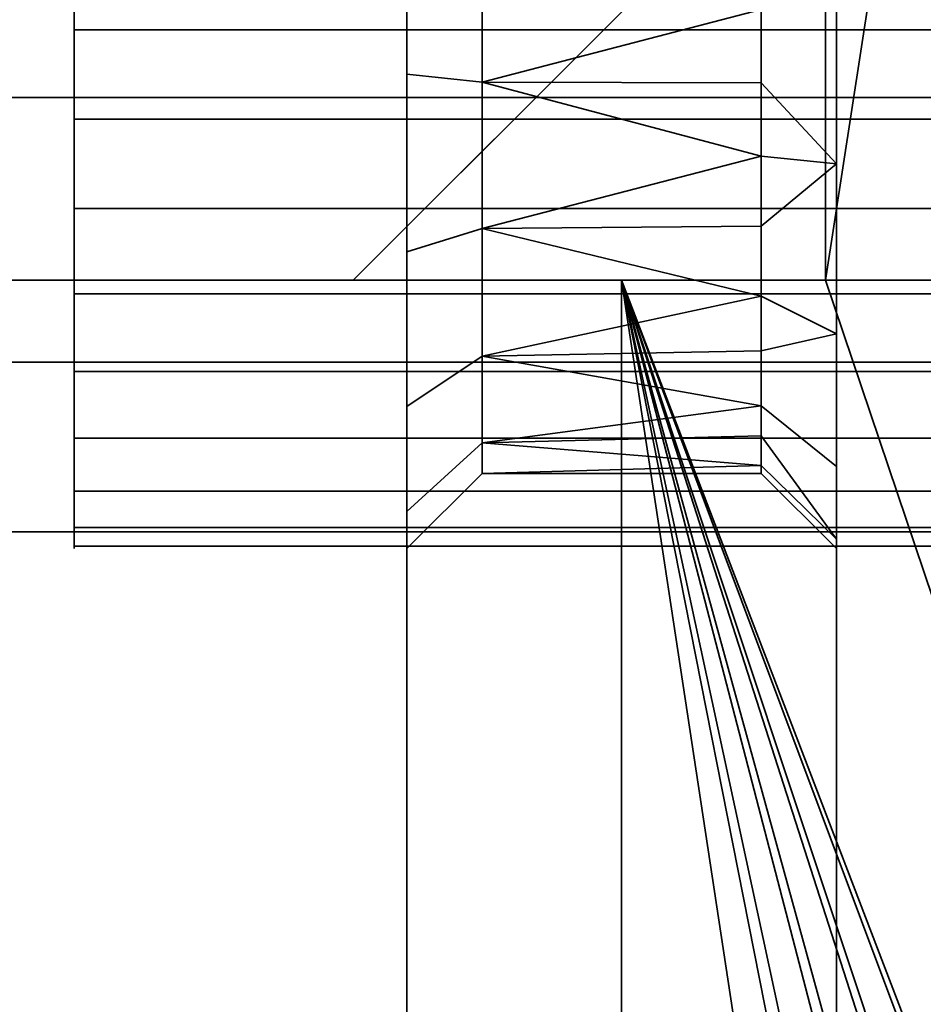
# Model space of a CAD drawing. Header units: millimetres. Extents: x -490 to 6690, y -115 to 152.
# Tile 16 of 256: x -321.05 to -316.85, y -13.37 to -8.79. Entities that reach past the tile are written whole.
import ezdxf

# ---------------------------------------------------------------- set-up
doc = ezdxf.new("R2010")
doc.units = ezdxf.units.MM
doc.layers.add('151', color=253, linetype='Continuous')

# ---------------------------------------------------------------- blocks, each defined once
blk = doc.blocks.new('UG_SURFACE_052')
at = {"layer": '151', "color": 252, "linetype": 'Continuous', "lineweight": 35}
for points in [[(-319.25, 2.9823, 1008.25), (-319.25, -9.0409, 1012.2609), (-319.25, -8.25, 1012.5179)], [(-319.25, -20.25, 1020.25), (-319.25, 2.9823, 1020.25), (-319.25, -9.0409, 1016.239), (-319.25, -9.868, 1016.1521)], [(-319.25, -8.25, 1015.982), (-319.25, -9.0409, 1016.239), (-319.25, 2.9823, 1020.25)], [(-319.25, -9.868, 1012.3479), (-319.25, -9.0409, 1012.2609), (-319.25, 2.9823, 1008.25), (-319.25, -20.25, 1008.25)], [(-317.25, 2.9823, 1008.25), (-317.25, -20.25, 1008.25), (-319.25, -20.25, 1008.25), (-319.25, 2.9823, 1008.25)], [(-319.25, 2.9823, 1020.25), (-319.25, -20.25, 1020.25), (-317.25, -20.25, 1020.25), (-317.25, 2.9823, 1020.25)], [(-319.25, 2.9823, 1172.25), (-319.25, -20.25, 1172.25), (-317.25, -20.25, 1172.25), (-317.25, 2.9823, 1172.25)], [(-317.25, 2.9823, 1160.2499), (-317.25, -20.25, 1160.2499), (-319.25, -20.25, 1160.2499), (-319.25, 2.9823, 1160.2499)], [(-319.25, 2.9823, 1160.2499), (-319.25, -9.0409, 1164.261), (-319.25, -8.25, 1164.518)], [(-319.25, -20.25, 1172.25), (-319.25, 2.9823, 1172.25), (-319.25, -9.0409, 1168.239), (-319.25, -9.868, 1168.1521)], [(-319.25, -8.25, 1167.9821), (-319.25, -9.0409, 1168.239), (-319.25, 2.9823, 1172.25)], [(-319.25, -9.868, 1164.3479), (-319.25, -9.0409, 1164.261), (-319.25, 2.9823, 1160.2499), (-319.25, -20.25, 1160.2499)], [(-317.25, 2.9823, 1084.25), (-317.25, -20.25, 1084.25), (-319.25, -20.25, 1084.25), (-319.25, 2.9823, 1084.25)], [(-319.25, 2.9823, 1096.2501), (-319.25, -20.25, 1096.2501), (-317.25, -20.25, 1096.2501), (-317.25, 2.9823, 1096.2501)], [(-319.25, 2.9823, 1084.25), (-319.25, -9.0409, 1088.261), (-319.25, -8.25, 1088.5179)], [(-319.25, -20.25, 1096.2501), (-319.25, 2.9823, 1096.2501), (-319.25, -9.0409, 1092.239), (-319.25, -9.868, 1092.1521)], [(-319.25, -8.25, 1091.982), (-319.25, -9.0409, 1092.239), (-319.25, 2.9823, 1096.2501)], [(-319.25, -9.868, 1088.3479), (-319.25, -9.0409, 1088.261), (-319.25, 2.9823, 1084.25), (-319.25, -20.25, 1084.25)], [(-317.25, 2.9823, 1020.25), (-317.25, -20.25, 1020.25), (-317.25, -9.4591, 1016.239), (-317.25, -8.632, 1016.1521)], [(-317.25, -8.632, 1012.3479), (-317.25, -9.4591, 1012.2609), (-317.25, -20.25, 1008.25), (-317.25, 2.9823, 1008.25)], [(-317.25, 2.9823, 1172.25), (-317.25, -20.25, 1172.25), (-317.25, -9.4591, 1168.239), (-317.25, -8.632, 1168.1521)], [(-317.25, -8.632, 1164.3479), (-317.25, -9.4591, 1164.261), (-317.25, -20.25, 1160.2499), (-317.25, 2.9823, 1160.2499)], [(-317.25, 2.9823, 1096.2501), (-317.25, -20.25, 1096.2501), (-317.25, -9.4591, 1092.239), (-317.25, -8.632, 1092.1521)], [(-317.25, -8.632, 1088.3479), (-317.25, -9.4591, 1088.261), (-317.25, -20.25, 1084.25), (-317.25, 2.9823, 1084.25)], [(-318.9, -9.0775, 1012.609), (-318.9, -8.425, 1012.8211), (-319.25, -8.25, 1012.5179), (-319.25, -9.0409, 1012.2609)], [(-318.9, -8.425, 1015.6789), (-318.9, -9.0775, 1015.891), (-319.25, -9.0409, 1016.239), (-319.25, -8.25, 1015.982)], [(-318.9, -9.0775, 1164.6091), (-318.9, -8.425, 1164.821), (-319.25, -8.25, 1164.518), (-319.25, -9.0409, 1164.261)], [(-318.9, -8.425, 1167.679), (-318.9, -9.0775, 1167.8909), (-319.25, -9.0409, 1168.239), (-319.25, -8.25, 1167.9821)], [(-318.9, -9.0775, 1088.609), (-318.9, -8.425, 1088.8211), (-319.25, -8.25, 1088.5179), (-319.25, -9.0409, 1088.261)], [(-318.9, -8.425, 1091.679), (-318.9, -9.0775, 1091.8909), (-319.25, -9.0409, 1092.239), (-319.25, -8.25, 1091.982)], [(-318.9, -8.425, 1012.8211), (-318.9, -9.0775, 1012.609), (-317.6, -8.7401, 1012.6808)], [(-317.6, -8.7401, 1015.8192), (-318.9, -9.0775, 1015.891), (-318.9, -8.425, 1015.6789)], [(-318.9, -8.425, 1164.821), (-318.9, -9.0775, 1164.6091), (-317.6, -8.7401, 1164.6807)], [(-318.9, -9.0775, 1167.8909), (-318.9, -8.425, 1167.679), (-317.6, -8.7401, 1167.8193)], [(-318.9, -8.425, 1088.8211), (-318.9, -9.0775, 1088.609), (-317.6, -8.7401, 1088.6807)], [(-318.9, -9.0775, 1091.8909), (-318.9, -8.425, 1091.679), (-317.6, -8.7401, 1091.8193)], [(-317.25, -9.4591, 1012.2609), (-317.25, -8.632, 1012.3479), (-317.6, -8.7401, 1012.6808), (-317.6, -9.0813, 1012.6449)], [(-317.6, -9.0813, 1015.8551), (-317.6, -8.7401, 1015.8192), (-317.25, -8.632, 1016.1521), (-317.25, -9.4591, 1016.239)], [(-317.25, -9.4591, 1164.261), (-317.25, -8.632, 1164.3479), (-317.6, -8.7401, 1164.6807), (-317.6, -9.0813, 1164.645)], [(-317.6, -9.0813, 1167.8551), (-317.6, -8.7401, 1167.8193), (-317.25, -8.632, 1168.1521), (-317.25, -9.4591, 1168.239)], [(-317.25, -9.4591, 1088.261), (-317.25, -8.632, 1088.3479), (-317.6, -8.7401, 1088.6807), (-317.6, -9.0813, 1088.6449)], [(-317.6, -9.0813, 1091.855), (-317.6, -8.7401, 1091.8193), (-317.25, -8.632, 1092.1521), (-317.25, -9.4591, 1092.239)], [(-318.9, -9.0775, 1012.609), (-317.6, -9.0813, 1012.6449), (-317.6, -8.7401, 1012.6808)], [(-317.6, -8.7401, 1015.8192), (-317.6, -9.0813, 1015.8551), (-318.9, -9.0775, 1015.891)], [(-318.9, -9.0775, 1164.6091), (-317.6, -9.0813, 1164.645), (-317.6, -8.7401, 1164.6807)], [(-317.6, -8.7401, 1167.8193), (-317.6, -9.0813, 1167.8551), (-318.9, -9.0775, 1167.8909)], [(-318.9, -9.0775, 1088.609), (-317.6, -9.0813, 1088.6449), (-317.6, -8.7401, 1088.6807)], [(-317.6, -8.7401, 1091.8193), (-317.6, -9.0813, 1091.855), (-318.9, -9.0775, 1091.8909)], [(-318.9, -9.7599, 1012.6808), (-318.9, -9.0775, 1012.609), (-319.25, -9.0409, 1012.2609), (-319.25, -9.868, 1012.3479)], [(-318.9, -9.0775, 1015.891), (-318.9, -9.7599, 1015.8192), (-319.25, -9.868, 1016.1521), (-319.25, -9.0409, 1016.239)], [(-318.9, -9.7599, 1164.6807), (-318.9, -9.0775, 1164.6091), (-319.25, -9.0409, 1164.261), (-319.25, -9.868, 1164.3479)], [(-318.9, -9.0775, 1167.8909), (-318.9, -9.7599, 1167.8193), (-319.25, -9.868, 1168.1521), (-319.25, -9.0409, 1168.239)], [(-318.9, -9.7599, 1088.6807), (-318.9, -9.0775, 1088.609), (-319.25, -9.0409, 1088.261), (-319.25, -9.868, 1088.3479)], [(-318.9, -9.0775, 1091.8909), (-318.9, -9.7599, 1091.8193), (-319.25, -9.868, 1092.1521), (-319.25, -9.0409, 1092.239)], [(-317.6, -9.4225, 1012.609), (-318.9, -9.0775, 1012.609), (-318.9, -9.7599, 1012.6808)], [(-318.9, -9.7599, 1015.8192), (-318.9, -9.0775, 1015.891), (-317.6, -9.4225, 1015.891)], [(-318.9, -9.0775, 1015.891), (-317.6, -9.0813, 1015.8551), (-317.6, -9.4225, 1015.891)], [(-317.6, -9.4225, 1012.609), (-317.6, -9.0813, 1012.6449), (-318.9, -9.0775, 1012.609)], [(-318.9, -9.0775, 1164.6091), (-318.9, -9.7599, 1164.6807), (-317.6, -9.4225, 1164.6091)], [(-318.9, -9.0775, 1167.8909), (-317.6, -9.0813, 1167.8551), (-317.6, -9.4225, 1167.8909)], [(-317.6, -9.4225, 1167.8909), (-318.9, -9.7599, 1167.8193), (-318.9, -9.0775, 1167.8909)], [(-317.6, -9.4225, 1164.6091), (-317.6, -9.0813, 1164.645), (-318.9, -9.0775, 1164.6091)], [(-317.6, -9.4225, 1088.609), (-318.9, -9.0775, 1088.609), (-318.9, -9.7599, 1088.6807)], [(-318.9, -9.0775, 1091.8909), (-317.6, -9.0813, 1091.855), (-317.6, -9.4225, 1091.8909)], [(-317.6, -9.4225, 1091.8909), (-318.9, -9.7599, 1091.8193), (-318.9, -9.0775, 1091.8909)], [(-317.6, -9.4225, 1088.609), (-317.6, -9.0813, 1088.6449), (-318.9, -9.0775, 1088.609)], [(-317.25, -9.4591, 1016.239), (-317.6, -9.4225, 1015.891), (-317.6, -9.0813, 1015.8551)], [(-317.6, -9.0813, 1012.6449), (-317.6, -9.4225, 1012.609), (-317.25, -9.4591, 1012.2609)], [(-317.25, -9.4591, 1168.239), (-317.6, -9.4225, 1167.8909), (-317.6, -9.0813, 1167.8551)], [(-317.6, -9.0813, 1164.645), (-317.6, -9.4225, 1164.6091), (-317.25, -9.4591, 1164.261)], [(-317.25, -9.4591, 1092.239), (-317.6, -9.4225, 1091.8909), (-317.6, -9.0813, 1091.855)], [(-317.6, -9.0813, 1088.6449), (-317.6, -9.4225, 1088.609), (-317.25, -9.4591, 1088.261)], [(-318.9, -9.7599, 1012.6808), (-317.6, -9.7487, 1012.7151), (-317.6, -9.4225, 1012.609)], [(-317.6, -9.4225, 1015.891), (-317.6, -9.7487, 1015.785), (-318.9, -9.7599, 1015.8192)], [(-318.9, -9.7599, 1164.6807), (-317.6, -9.7487, 1164.7151), (-317.6, -9.4225, 1164.6091)], [(-317.6, -9.4225, 1167.8909), (-317.6, -9.7487, 1167.7849), (-318.9, -9.7599, 1167.8193)], [(-318.9, -9.7599, 1088.6807), (-317.6, -9.7487, 1088.7151), (-317.6, -9.4225, 1088.609)], [(-317.6, -9.4225, 1091.8909), (-317.6, -9.7487, 1091.785), (-318.9, -9.7599, 1091.8193)], [(-317.25, -9.4591, 1012.2609), (-317.6, -9.4225, 1012.609), (-317.6, -9.7487, 1012.7151)], [(-317.6, -9.7487, 1015.785), (-317.6, -9.4225, 1015.891), (-317.25, -9.4591, 1016.239)], [(-317.25, -9.4591, 1164.261), (-317.6, -9.4225, 1164.6091), (-317.6, -9.7487, 1164.7151)], [(-317.6, -9.7487, 1167.7849), (-317.6, -9.4225, 1167.8909), (-317.25, -9.4591, 1168.239)], [(-317.25, -9.4591, 1088.261), (-317.6, -9.4225, 1088.609), (-317.6, -9.7487, 1088.7151)], [(-317.6, -9.7487, 1091.785), (-317.6, -9.4225, 1091.8909), (-317.25, -9.4591, 1092.239)], [(-317.25, -9.4591, 1016.239), (-317.25, -10.25, 1015.982), (-317.6, -10.075, 1015.6789), (-317.6, -9.7487, 1015.785)], [(-317.6, -9.7487, 1012.7151), (-317.6, -10.075, 1012.8211), (-317.25, -10.25, 1012.5179), (-317.25, -9.4591, 1012.2609)], [(-317.25, -9.4591, 1168.239), (-317.25, -10.25, 1167.9821), (-317.6, -10.075, 1167.679), (-317.6, -9.7487, 1167.7849)], [(-317.6, -9.7487, 1164.7151), (-317.6, -10.075, 1164.821), (-317.25, -10.25, 1164.518), (-317.25, -9.4591, 1164.261)], [(-317.25, -9.4591, 1092.239), (-317.25, -10.25, 1091.982), (-317.6, -10.075, 1091.679), (-317.6, -9.7487, 1091.785)], [(-317.6, -9.7487, 1088.7151), (-317.6, -10.075, 1088.8211), (-317.25, -10.25, 1088.5179), (-317.25, -9.4591, 1088.261)], [(-317.25, -20.25, 1008.25), (-317.25, -9.4591, 1012.2609), (-317.25, -10.25, 1012.5179)], [(-317.25, -10.25, 1015.982), (-317.25, -9.4591, 1016.239), (-317.25, -20.25, 1020.25)], [(-317.25, -20.25, 1160.2499), (-317.25, -9.4591, 1164.261), (-317.25, -10.25, 1164.518)], [(-317.25, -10.25, 1167.9821), (-317.25, -9.4591, 1168.239), (-317.25, -20.25, 1172.25)], [(-317.25, -20.25, 1084.25), (-317.25, -9.4591, 1088.261), (-317.25, -10.25, 1088.5179)], [(-317.25, -10.25, 1091.982), (-317.25, -9.4591, 1092.239), (-317.25, -20.25, 1096.2501)], [(-318.9, -10.3541, 1013.0239), (-318.9, -9.7599, 1012.6808), (-319.25, -9.868, 1012.3479), (-319.25, -10.5883, 1012.7637)], [(-318.9, -9.7599, 1015.8192), (-318.9, -10.3541, 1015.4762), (-319.25, -10.5883, 1015.7363), (-319.25, -9.868, 1016.1521)], [(-318.9, -10.3541, 1165.0238), (-318.9, -9.7599, 1164.6807), (-319.25, -9.868, 1164.3479), (-319.25, -10.5883, 1164.7637)], [(-318.9, -9.7599, 1167.8193), (-318.9, -10.3541, 1167.4762), (-319.25, -10.5883, 1167.7363), (-319.25, -9.868, 1168.1521)], [(-318.9, -10.3541, 1089.0238), (-318.9, -9.7599, 1088.6807), (-319.25, -9.868, 1088.3479), (-319.25, -10.5883, 1088.7637)], [(-318.9, -9.7599, 1091.8193), (-318.9, -10.3541, 1091.4762), (-319.25, -10.5883, 1091.7363), (-319.25, -9.868, 1092.1521)], [(-318.9, -9.7599, 1015.8192), (-317.6, -9.7487, 1015.785), (-317.6, -10.075, 1015.6789)], [(-317.6, -10.075, 1012.8211), (-317.6, -9.7487, 1012.7151), (-318.9, -9.7599, 1012.6808)], [(-318.9, -9.7599, 1167.8193), (-317.6, -9.7487, 1167.7849), (-317.6, -10.075, 1167.679)], [(-317.6, -10.075, 1164.821), (-317.6, -9.7487, 1164.7151), (-318.9, -9.7599, 1164.6807)], [(-318.9, -9.7599, 1091.8193), (-317.6, -9.7487, 1091.785), (-317.6, -10.075, 1091.679)], [(-317.6, -10.075, 1088.8211), (-317.6, -9.7487, 1088.7151), (-318.9, -9.7599, 1088.6807)], [(-318.9, -9.7599, 1012.6808), (-318.9, -10.3541, 1013.0239), (-317.6, -10.075, 1012.8211)], [(-317.6, -10.075, 1015.6789), (-318.9, -10.3541, 1015.4762), (-318.9, -9.7599, 1015.8192)], [(-317.6, -10.075, 1164.821), (-318.9, -9.7599, 1164.6807), (-318.9, -10.3541, 1165.0238)], [(-317.6, -10.075, 1167.679), (-318.9, -10.3541, 1167.4762), (-318.9, -9.7599, 1167.8193)], [(-318.9, -9.7599, 1088.6807), (-318.9, -10.3541, 1089.0238), (-317.6, -10.075, 1088.8211)], [(-318.9, -10.3541, 1091.4762), (-318.9, -9.7599, 1091.8193), (-317.6, -10.075, 1091.679)], [(-319.25, -20.25, 1008.25), (-319.25, -10.5883, 1012.7637), (-319.25, -9.868, 1012.3479)], [(-319.25, -9.868, 1016.1521), (-319.25, -10.5883, 1015.7363), (-319.25, -20.25, 1020.25)], [(-319.25, -20.25, 1160.2499), (-319.25, -10.5883, 1164.7637), (-319.25, -9.868, 1164.3479)], [(-319.25, -9.868, 1168.1521), (-319.25, -10.5883, 1167.7363), (-319.25, -20.25, 1172.25)], [(-319.25, -20.25, 1084.25), (-319.25, -10.5883, 1088.7637), (-319.25, -9.868, 1088.3479)], [(-319.25, -9.868, 1092.1521), (-319.25, -10.5883, 1091.7363), (-319.25, -20.25, 1096.2501)], [(-318.9, -10.3541, 1013.0239), (-317.6, -10.3299, 1013.0506), (-317.6, -10.075, 1012.8211)], [(-317.6, -10.075, 1015.6789), (-317.6, -10.3299, 1015.4494), (-318.9, -10.3541, 1015.4762)], [(-318.9, -10.3541, 1165.0238), (-317.6, -10.3299, 1165.0506), (-317.6, -10.075, 1164.821)], [(-317.6, -10.075, 1167.679), (-317.6, -10.3299, 1167.4494), (-318.9, -10.3541, 1167.4762)], [(-318.9, -10.3541, 1089.0238), (-317.6, -10.3299, 1089.0507), (-317.6, -10.075, 1088.8211)], [(-317.6, -10.075, 1091.679), (-317.6, -10.3299, 1091.4494), (-318.9, -10.3541, 1091.4762)], [(-317.25, -10.25, 1012.5179), (-317.6, -10.075, 1012.8211), (-317.6, -10.3299, 1013.0506)], [(-317.6, -10.3299, 1015.4494), (-317.6, -10.075, 1015.6789), (-317.25, -10.25, 1015.982)], [(-317.25, -10.25, 1164.518), (-317.6, -10.075, 1164.821), (-317.6, -10.3299, 1165.0506)], [(-317.6, -10.3299, 1167.4494), (-317.6, -10.075, 1167.679), (-317.25, -10.25, 1167.9821)], [(-317.25, -10.25, 1088.5179), (-317.6, -10.075, 1088.8211), (-317.6, -10.3299, 1089.0507)], [(-317.6, -10.3299, 1091.4494), (-317.6, -10.075, 1091.679), (-317.25, -10.25, 1091.982)], [(-317.25, -10.25, 1015.982), (-317.25, -10.868, 1015.4256), (-317.6, -10.5849, 1015.2198), (-317.6, -10.3299, 1015.4494)], [(-317.6, -10.3299, 1013.0506), (-317.6, -10.5849, 1013.2802), (-317.25, -10.868, 1013.0744), (-317.25, -10.25, 1012.5179)], [(-317.25, -10.25, 1167.9821), (-317.25, -10.868, 1167.4255), (-317.6, -10.5849, 1167.2199), (-317.6, -10.3299, 1167.4494)], [(-317.6, -10.3299, 1165.0506), (-317.6, -10.5849, 1165.2801), (-317.25, -10.868, 1165.0745), (-317.25, -10.25, 1164.518)], [(-317.25, -10.25, 1091.982), (-317.25, -10.868, 1091.4255), (-317.6, -10.5849, 1091.2199), (-317.6, -10.3299, 1091.4494)], [(-317.6, -10.3299, 1089.0507), (-317.6, -10.5849, 1089.2801), (-317.25, -10.868, 1089.0744), (-317.25, -10.25, 1088.5179)], [(-317.25, -20.25, 1020.25), (-317.25, -10.868, 1015.4256), (-317.25, -10.25, 1015.982)], [(-317.25, -10.25, 1012.5179), (-317.25, -10.868, 1013.0744), (-317.25, -20.25, 1008.25)], [(-317.25, -20.25, 1172.25), (-317.25, -10.868, 1167.4255), (-317.25, -10.25, 1167.9821)], [(-317.25, -10.25, 1164.518), (-317.25, -10.868, 1165.0745), (-317.25, -20.25, 1160.2499)], [(-317.25, -20.25, 1096.2501), (-317.25, -10.868, 1091.4255), (-317.25, -10.25, 1091.982)], [(-317.25, -10.25, 1088.5179), (-317.25, -10.868, 1089.0744), (-317.25, -20.25, 1084.25)], [(-318.9, -10.7574, 1013.5789), (-318.9, -10.3541, 1013.0239), (-319.25, -10.5883, 1012.7637), (-319.25, -11.0771, 1013.4366)], [(-318.9, -10.3541, 1015.4762), (-318.9, -10.7574, 1014.9211), (-319.25, -11.0771, 1015.0635), (-319.25, -10.5883, 1015.7363)], [(-318.9, -10.7574, 1165.5788), (-318.9, -10.3541, 1165.0238), (-319.25, -10.5883, 1164.7637), (-319.25, -11.0771, 1165.4365)], [(-318.9, -10.3541, 1167.4762), (-318.9, -10.7574, 1166.9211), (-319.25, -11.0771, 1167.0635), (-319.25, -10.5883, 1167.7363)], [(-318.9, -10.7574, 1089.5789), (-318.9, -10.3541, 1089.0238), (-319.25, -10.5883, 1088.7637), (-319.25, -11.0771, 1089.4365)], [(-318.9, -10.3541, 1091.4762), (-318.9, -10.7574, 1090.9212), (-319.25, -11.0771, 1091.0635), (-319.25, -10.5883, 1091.7363)], [(-318.9, -10.3541, 1015.4762), (-317.6, -10.3299, 1015.4494), (-317.6, -10.5849, 1015.2198)], [(-317.6, -10.5849, 1013.2802), (-317.6, -10.3299, 1013.0506), (-318.9, -10.3541, 1013.0239)], [(-318.9, -10.3541, 1167.4762), (-317.6, -10.3299, 1167.4494), (-317.6, -10.5849, 1167.2199)], [(-317.6, -10.5849, 1165.2801), (-317.6, -10.3299, 1165.0506), (-318.9, -10.3541, 1165.0238)], [(-318.9, -10.3541, 1091.4762), (-317.6, -10.3299, 1091.4494), (-317.6, -10.5849, 1091.2199)], [(-317.6, -10.5849, 1089.2801), (-317.6, -10.3299, 1089.0507), (-318.9, -10.3541, 1089.0238)], [(-317.6, -10.5849, 1013.2802), (-318.9, -10.3541, 1013.0239), (-318.9, -10.7574, 1013.5789)], [(-317.6, -10.5849, 1015.2198), (-318.9, -10.7574, 1014.9211), (-318.9, -10.3541, 1015.4762)], [(-317.6, -10.5849, 1165.2801), (-318.9, -10.3541, 1165.0238), (-318.9, -10.7574, 1165.5788)], [(-318.9, -10.7574, 1166.9211), (-318.9, -10.3541, 1167.4762), (-317.6, -10.5849, 1167.2199)], [(-317.6, -10.5849, 1089.2801), (-318.9, -10.3541, 1089.0238), (-318.9, -10.7574, 1089.5789)], [(-318.9, -10.7574, 1090.9212), (-318.9, -10.3541, 1091.4762), (-317.6, -10.5849, 1091.2199)], [(-319.25, -20.25, 1020.25), (-319.25, -10.5883, 1015.7363), (-319.25, -11.0771, 1015.0635)], [(-319.25, -11.0771, 1013.4366), (-319.25, -10.5883, 1012.7637), (-319.25, -20.25, 1008.25)], [(-319.25, -20.25, 1172.25), (-319.25, -10.5883, 1167.7363), (-319.25, -11.0771, 1167.0635)], [(-319.25, -11.0771, 1165.4365), (-319.25, -10.5883, 1164.7637), (-319.25, -20.25, 1160.2499)], [(-319.25, -20.25, 1096.2501), (-319.25, -10.5883, 1091.7363), (-319.25, -11.0771, 1091.0635)], [(-319.25, -11.0771, 1089.4365), (-319.25, -10.5883, 1088.7637), (-319.25, -20.25, 1084.25)], [(-318.9, -10.7574, 1013.5789), (-317.6, -10.7244, 1013.5936), (-317.6, -10.5849, 1013.2802)], [(-317.6, -10.5849, 1015.2198), (-317.6, -10.7244, 1014.9064), (-318.9, -10.7574, 1014.9211)], [(-318.9, -10.7574, 1165.5788), (-317.6, -10.7244, 1165.5935), (-317.6, -10.5849, 1165.2801)], [(-317.6, -10.5849, 1167.2199), (-317.6, -10.7244, 1166.9065), (-318.9, -10.7574, 1166.9211)], [(-318.9, -10.7574, 1089.5789), (-317.6, -10.7244, 1089.5935), (-317.6, -10.5849, 1089.2801)], [(-317.6, -10.5849, 1091.2199), (-317.6, -10.7244, 1090.9065), (-318.9, -10.7574, 1090.9212)], [(-317.25, -11.2063, 1013.8341), (-317.25, -10.868, 1013.0744), (-317.6, -10.5849, 1013.2802), (-317.6, -10.7244, 1013.5936)], [(-317.6, -10.7244, 1014.9064), (-317.6, -10.5849, 1015.2198), (-317.25, -10.868, 1015.4256), (-317.25, -11.2063, 1014.6658)], [(-317.25, -11.2063, 1165.8342), (-317.25, -10.868, 1165.0745), (-317.6, -10.5849, 1165.2801), (-317.6, -10.7244, 1165.5935)], [(-317.6, -10.7244, 1166.9065), (-317.6, -10.5849, 1167.2199), (-317.25, -10.868, 1167.4255), (-317.25, -11.2063, 1166.6658)], [(-317.25, -11.2063, 1089.8342), (-317.25, -10.868, 1089.0744), (-317.6, -10.5849, 1089.2801), (-317.6, -10.7244, 1089.5935)], [(-317.6, -10.7244, 1090.9065), (-317.6, -10.5849, 1091.2199), (-317.25, -10.868, 1091.4255), (-317.25, -11.2063, 1090.6658)], [(-318.9, -10.7574, 1014.9211), (-317.6, -10.7244, 1014.9064), (-317.6, -10.8639, 1014.593)], [(-317.6, -10.8639, 1013.907), (-317.6, -10.7244, 1013.5936), (-318.9, -10.7574, 1013.5789)], [(-318.9, -10.7574, 1166.9211), (-317.6, -10.7244, 1166.9065), (-317.6, -10.8639, 1166.5931)], [(-317.6, -10.8639, 1165.9069), (-317.6, -10.7244, 1165.5935), (-318.9, -10.7574, 1165.5788)], [(-318.9, -10.7574, 1090.9212), (-317.6, -10.7244, 1090.9065), (-317.6, -10.8639, 1090.5931)], [(-317.6, -10.8639, 1089.9069), (-317.6, -10.7244, 1089.5935), (-318.9, -10.7574, 1089.5789)], [(-317.25, -11.2063, 1014.6658), (-317.6, -10.8639, 1014.593), (-317.6, -10.7244, 1014.9064)], [(-317.6, -10.7244, 1013.5936), (-317.6, -10.8639, 1013.907), (-317.25, -11.2063, 1013.8341)], [(-317.25, -11.2063, 1166.6658), (-317.6, -10.8639, 1166.5931), (-317.6, -10.7244, 1166.9065)], [(-317.6, -10.7244, 1165.5935), (-317.6, -10.8639, 1165.9069), (-317.25, -11.2063, 1165.8342)], [(-317.25, -11.2063, 1090.6658), (-317.6, -10.8639, 1090.5931), (-317.6, -10.7244, 1090.9065)], [(-317.6, -10.7244, 1089.5935), (-317.6, -10.8639, 1089.9069), (-317.25, -11.2063, 1089.8342)], [(-318.9, -10.9, 1014.25), (-318.9, -10.7574, 1013.5789), (-319.25, -11.0771, 1013.4366), (-319.25, -11.25, 1014.25)], [(-318.9, -10.7574, 1014.9211), (-318.9, -10.9, 1014.25), (-319.25, -11.25, 1014.25), (-319.25, -11.0771, 1015.0635)], [(-318.9, -10.9, 1166.25), (-318.9, -10.7574, 1165.5788), (-319.25, -11.0771, 1165.4365), (-319.25, -11.25, 1166.25)], [(-318.9, -10.7574, 1166.9211), (-318.9, -10.9, 1166.25), (-319.25, -11.25, 1166.25), (-319.25, -11.0771, 1167.0635)], [(-318.9, -10.9, 1090.25), (-318.9, -10.7574, 1089.5789), (-319.25, -11.0771, 1089.4365), (-319.25, -11.25, 1090.25)], [(-318.9, -10.7574, 1090.9212), (-318.9, -10.9, 1090.25), (-319.25, -11.25, 1090.25), (-319.25, -11.0771, 1091.0635)], [(-318.9, -10.7574, 1013.5789), (-318.9, -10.9, 1014.25), (-317.6, -10.8639, 1013.907)], [(-317.6, -10.8639, 1014.593), (-318.9, -10.9, 1014.25), (-318.9, -10.7574, 1014.9211)], [(-318.9, -10.7574, 1165.5788), (-318.9, -10.9, 1166.25), (-317.6, -10.8639, 1165.9069)], [(-317.6, -10.8639, 1166.5931), (-318.9, -10.9, 1166.25), (-318.9, -10.7574, 1166.9211)], [(-318.9, -10.7574, 1089.5789), (-318.9, -10.9, 1090.25), (-317.6, -10.8639, 1089.9069)], [(-317.6, -10.8639, 1090.5931), (-318.9, -10.9, 1090.25), (-318.9, -10.7574, 1090.9212)], [(-318.9, -10.9, 1014.25), (-317.6, -10.9, 1014.25), (-317.6, -10.8639, 1013.907)], [(-317.6, -10.8639, 1014.593), (-317.6, -10.9, 1014.25), (-318.9, -10.9, 1014.25)], [(-318.9, -10.9, 1166.25), (-317.6, -10.9, 1166.25), (-317.6, -10.8639, 1165.9069)], [(-317.6, -10.8639, 1166.5931), (-317.6, -10.9, 1166.25), (-318.9, -10.9, 1166.25)], [(-318.9, -10.9, 1090.25), (-317.6, -10.9, 1090.25), (-317.6, -10.8639, 1089.9069)], [(-317.6, -10.8639, 1090.5931), (-317.6, -10.9, 1090.25), (-318.9, -10.9, 1090.25)], [(-317.25, -11.25, 1014.25), (-317.25, -11.2063, 1013.8341), (-317.6, -10.8639, 1013.907), (-317.6, -10.9, 1014.25)], [(-317.6, -10.9, 1014.25), (-317.6, -10.8639, 1014.593), (-317.25, -11.2063, 1014.6658), (-317.25, -11.25, 1014.25)], [(-317.25, -11.25, 1166.25), (-317.25, -11.2063, 1165.8342), (-317.6, -10.8639, 1165.9069), (-317.6, -10.9, 1166.25)], [(-317.6, -10.9, 1166.25), (-317.6, -10.8639, 1166.5931), (-317.25, -11.2063, 1166.6658), (-317.25, -11.25, 1166.25)], [(-317.25, -11.25, 1090.25), (-317.25, -11.2063, 1089.8342), (-317.6, -10.8639, 1089.9069), (-317.6, -10.9, 1090.25)], [(-317.6, -10.9, 1090.25), (-317.6, -10.8639, 1090.5931), (-317.25, -11.2063, 1090.6658), (-317.25, -11.25, 1090.25)], [(-317.25, -20.25, 1008.25), (-317.25, -10.868, 1013.0744), (-317.25, -11.2063, 1013.8341)], [(-317.25, -11.2063, 1014.6658), (-317.25, -10.868, 1015.4256), (-317.25, -20.25, 1020.25)], [(-317.25, -20.25, 1160.2499), (-317.25, -10.868, 1165.0745), (-317.25, -11.2063, 1165.8342)], [(-317.25, -11.2063, 1166.6658), (-317.25, -10.868, 1167.4255), (-317.25, -20.25, 1172.25)], [(-317.25, -20.25, 1084.25), (-317.25, -10.868, 1089.0744), (-317.25, -11.2063, 1089.8342)], [(-317.25, -11.2063, 1090.6658), (-317.25, -10.868, 1091.4255), (-317.25, -20.25, 1096.2501)], [(-319.25, -20.25, 1008.25), (-319.25, -11.25, 1014.25), (-319.25, -11.0771, 1013.4366)], [(-319.25, -11.0771, 1015.0635), (-319.25, -11.25, 1014.25), (-319.25, -20.25, 1008.25), (-319.25, -20.25, 1020.25)], [(-319.25, -20.25, 1160.2499), (-319.25, -11.25, 1166.25), (-319.25, -11.0771, 1165.4365)], [(-319.25, -11.0771, 1167.0635), (-319.25, -11.25, 1166.25), (-319.25, -20.25, 1160.2499), (-319.25, -20.25, 1172.25)], [(-319.25, -20.25, 1084.25), (-319.25, -11.25, 1090.25), (-319.25, -11.0771, 1089.4365)], [(-319.25, -11.0771, 1091.0635), (-319.25, -11.25, 1090.25), (-319.25, -20.25, 1084.25), (-319.25, -20.25, 1096.2501)], [(-317.25, -20.25, 1008.25), (-317.25, -11.2063, 1013.8341), (-317.25, -11.25, 1014.25)], [(-317.25, -11.25, 1014.25), (-317.25, -11.2063, 1014.6658), (-317.25, -20.25, 1020.25), (-317.25, -20.25, 1008.25)], [(-317.25, -20.25, 1160.2499), (-317.25, -11.2063, 1165.8342), (-317.25, -11.25, 1166.25)], [(-317.25, -11.25, 1166.25), (-317.25, -11.2063, 1166.6658), (-317.25, -20.25, 1172.25), (-317.25, -20.25, 1160.2499)], [(-317.25, -20.25, 1084.25), (-317.25, -11.2063, 1089.8342), (-317.25, -11.25, 1090.25)], [(-317.25, -11.25, 1090.25), (-317.25, -11.2063, 1090.6658), (-317.25, -20.25, 1096.2501), (-317.25, -20.25, 1084.25)]]:
    blk.add_3dface(points, dxfattribs=at)
blk = doc.blocks.new('UG_SURFACE_056')
at = {"layer": '151', "color": 46, "linetype": 'Continuous', "lineweight": 35}
for points in [[(-316.6, -10.3821, 1021.4193), (-334, -10.3821, 1021.4193), (-334, -8.05, 1024.1084), (-316.6, -8.05, 1024.1084)], [(-316.6, -8.05, 1075.8916), (-334, -8.05, 1075.8916), (-334, -10.3821, 1078.5807), (-316.6, -10.3821, 1078.5807)], [(-315.5, -9.15, 1024.4), (-332.9, -9.15, 1024.4), (-332.9, -11.1727, 1022.2038), (-315.5, -11.1727, 1022.2038)], [(-315.5, -9.15, 1024.4), (-315.5, -9.15, 1075.6), (-332.9, -9.15, 1075.6), (-332.9, -9.15, 1024.4)], [(-315.5, -11.1727, 1077.7962), (-332.9, -11.1727, 1077.7962), (-332.9, -9.15, 1075.6), (-315.5, -9.15, 1075.6)], [(-316.6, -13.6202, 1019.9412), (-334, -13.6202, 1019.9412), (-334, -10.3821, 1021.4193), (-316.6, -10.3821, 1021.4193)], [(-316.6, -10.3821, 1078.5807), (-334, -10.3821, 1078.5807), (-334, -13.6202, 1080.0587), (-316.6, -13.6202, 1080.0587)], [(-315.5, -11.1727, 1022.2038), (-332.9, -11.1727, 1022.2038), (-332.9, -13.9071, 1021.0048), (-315.5, -13.9071, 1021.0048)], [(-315.5, -13.9071, 1078.9952), (-332.9, -13.9071, 1078.9952), (-332.9, -11.1727, 1077.7962), (-315.5, -11.1727, 1077.7962)]]:
    blk.add_3dface(points, dxfattribs=at)
blk = doc.blocks.new('UG_SURFACE_059')
at = {"layer": '151', "color": 254, "linetype": 'Continuous', "lineweight": 35}
for points in [[(-325.25, 136.75, 2032.7499), (-325.25, -10, 2032.7499), (-317.5, 106, 2025.0001)], [(-317.5, 106, -7.5), (-325.25, -10, -7.5), (-325.25, 136.75, -7.5)], [(-317.5, 21, 2025.0001), (-317.5, 106, 2025.0001), (-325.25, -10, 2032.7499)], [(-325.25, -10, -7.5), (-317.5, 106, -7.5), (-317.5, 21, -7.5)], [(-325.25, -10, 2032.7499), (-319.5, -10, 2027), (-317.5, -8, 2025.0001), (-317.5, 21, 2025.0001)], [(-317.5, 21, -7.5), (-317.5, -8, -7.5), (-319.5, -10, -7.5), (-325.25, -10, -7.5)], [(-317.5, -8, 2025.0001), (-319.5, -10, 2027), (-319.5, -10, -7.5), (-317.5, -8, -7.5)], [(-319.5, -10, 2027), (-325.25, -10, 2032.7499), (-325.25, -10, -7.5), (-319.5, -10, -7.5)]]:
    blk.add_3dface(points, dxfattribs=at)
blk = doc.blocks.new('UG_SURFACE_061')
at = {"layer": '151', "color": 254, "linetype": 'Continuous', "lineweight": 35}
for points in [[(-317.5, 106, 2025.0001), (-325.25, -10, 2032.7499), (-325.25, 136.75, 2032.7499)], [(325.25, -10, 2032.7499), (325.25, 136.75, 2032.7499), (-325.25, 136.75, 2032.7499), (-325.25, -10, 2032.7499)], [(-325.25, -10, 2032.7499), (-317.5, 106, 2025.0001), (-317.5, 21, 2025.0001)], [(-317.5, 21, 2025.0001), (-317.5, -8, 2025.0001), (-319.5, -10, 2027), (-325.25, -10, 2032.7499)], [(317.5, -8, 2025.0001), (319.5, -10, 2027), (-319.5, -10, 2027), (-317.5, -8, 2025.0001)], [(325.25, -10, 2032.7499), (-325.25, -10, 2032.7499), (-319.5, -10, 2027), (319.5, -10, 2027)]]:
    blk.add_3dface(points, dxfattribs=at)
blk = doc.blocks.new('UG_SURFACE_065')
at = {"layer": '151', "color": 252, "linetype": 'Continuous', "lineweight": 35}
for points in [[(-320.8, -7.5179, 1091.2499), (-320.8, -7.261, 1090.4591), (-320.8, -7.3479, 1089.6319), (-320.8, -9.25, 1090.25)], [(-320.8, -7.3479, 1089.6319), (-320.8, -7.7637, 1088.9118), (-320.8, -8.4365, 1088.4229), (-320.8, -9.25, 1090.25)], [(-320.8, -8.8342, 1092.2062), (-320.8, -8.0744, 1091.868), (-320.8, -7.5179, 1091.2499), (-320.8, -9.25, 1090.25)], [(-315, -8.0744, 1091.868), (-320.8, -8.0744, 1091.868), (-320.8, -8.8342, 1092.2062), (-315, -8.8342, 1092.2062)], [(-320.8, -8.4365, 1088.4229), (-320.8, -9.25, 1088.25), (-320.8, -10.0635, 1088.4229), (-320.8, -9.25, 1090.25)], [(-315, -9.25, 1088.25), (-320.8, -9.25, 1088.25), (-320.8, -8.4365, 1088.4229), (-315, -8.4365, 1088.4229)], [(-320.8, -10.4256, 1091.868), (-320.8, -9.6658, 1092.2062), (-320.8, -8.8342, 1092.2062), (-320.8, -9.25, 1090.25)], [(-315, -8.8342, 1092.2062), (-320.8, -8.8342, 1092.2062), (-320.8, -9.6658, 1092.2062), (-315, -9.6658, 1092.2062)], [(-320.8, -9.25, 1090.25), (-320.8, -10.0635, 1088.4229), (-320.8, -10.7363, 1088.9118)], [(-320.8, -10.7363, 1088.9118), (-320.8, -11.1521, 1089.6319), (-320.8, -11.239, 1090.4591), (-320.8, -9.25, 1090.25)], [(-320.8, -11.239, 1090.4591), (-320.8, -10.9821, 1091.2499), (-320.8, -10.4256, 1091.868), (-320.8, -9.25, 1090.25)], [(-315, -10.0635, 1088.4229), (-320.8, -10.0635, 1088.4229), (-320.8, -9.25, 1088.25), (-315, -9.25, 1088.25)], [(-315, -9.6658, 1092.2062), (-320.8, -9.6658, 1092.2062), (-320.8, -10.4256, 1091.868), (-315, -10.4256, 1091.868)], [(-315, -10.7363, 1088.9118), (-320.8, -10.7363, 1088.9118), (-320.8, -10.0635, 1088.4229), (-315, -10.0635, 1088.4229)], [(-315, -10.4256, 1091.868), (-320.8, -10.4256, 1091.868), (-320.8, -10.9821, 1091.2499), (-315, -10.9821, 1091.2499)], [(-315, -11.1521, 1089.6319), (-320.8, -11.1521, 1089.6319), (-320.8, -10.7363, 1088.9118), (-315, -10.7363, 1088.9118)], [(-315, -10.9821, 1091.2499), (-320.8, -10.9821, 1091.2499), (-320.8, -11.239, 1090.4591), (-315, -11.239, 1090.4591)], [(-315, -11.239, 1090.4591), (-320.8, -11.239, 1090.4591), (-320.8, -11.1521, 1089.6319), (-315, -11.1521, 1089.6319)]]:
    blk.add_3dface(points, dxfattribs=at)
blk = doc.blocks.new('UG_SURFACE_066')
at = {"layer": '151', "color": 252, "linetype": 'Continuous', "lineweight": 35}
for points in [[(-320.8, -7.5179, 1015.25), (-320.8, -7.261, 1014.459), (-320.8, -7.3479, 1013.6319), (-320.8, -9.25, 1014.25)], [(-320.8, -7.3479, 1013.6319), (-320.8, -7.7637, 1012.9118), (-320.8, -8.4365, 1012.4229), (-320.8, -9.25, 1014.25)], [(-320.8, -8.8342, 1016.2063), (-320.8, -8.0744, 1015.8681), (-320.8, -7.5179, 1015.25), (-320.8, -9.25, 1014.25)], [(-315, -8.0744, 1015.8681), (-320.8, -8.0744, 1015.8681), (-320.8, -8.8342, 1016.2063), (-315, -8.8342, 1016.2063)], [(-320.8, -8.4365, 1012.4229), (-320.8, -9.25, 1012.2499), (-320.8, -10.0635, 1012.4229), (-320.8, -9.25, 1014.25)], [(-315, -9.25, 1012.2499), (-320.8, -9.25, 1012.2499), (-320.8, -8.4365, 1012.4229), (-315, -8.4365, 1012.4229)], [(-320.8, -10.4256, 1015.8681), (-320.8, -9.6658, 1016.2063), (-320.8, -8.8342, 1016.2063), (-320.8, -9.25, 1014.25)], [(-315, -8.8342, 1016.2063), (-320.8, -8.8342, 1016.2063), (-320.8, -9.6658, 1016.2063), (-315, -9.6658, 1016.2063)], [(-320.8, -9.25, 1014.25), (-320.8, -10.0635, 1012.4229), (-320.8, -10.7363, 1012.9118)], [(-320.8, -10.7363, 1012.9118), (-320.8, -11.1521, 1013.6319), (-320.8, -11.239, 1014.459), (-320.8, -9.25, 1014.25)], [(-320.8, -11.239, 1014.459), (-320.8, -10.9821, 1015.25), (-320.8, -10.4256, 1015.8681), (-320.8, -9.25, 1014.25)], [(-315, -10.0635, 1012.4229), (-320.8, -10.0635, 1012.4229), (-320.8, -9.25, 1012.2499), (-315, -9.25, 1012.2499)], [(-315, -9.6658, 1016.2063), (-320.8, -9.6658, 1016.2063), (-320.8, -10.4256, 1015.8681), (-315, -10.4256, 1015.8681)], [(-315, -10.7363, 1012.9118), (-320.8, -10.7363, 1012.9118), (-320.8, -10.0635, 1012.4229), (-315, -10.0635, 1012.4229)], [(-315, -10.4256, 1015.8681), (-320.8, -10.4256, 1015.8681), (-320.8, -10.9821, 1015.25), (-315, -10.9821, 1015.25)], [(-315, -11.1521, 1013.6319), (-320.8, -11.1521, 1013.6319), (-320.8, -10.7363, 1012.9118), (-315, -10.7363, 1012.9118)], [(-315, -10.9821, 1015.25), (-320.8, -10.9821, 1015.25), (-320.8, -11.239, 1014.459), (-315, -11.239, 1014.459)], [(-315, -11.239, 1014.459), (-320.8, -11.239, 1014.459), (-320.8, -11.1521, 1013.6319), (-315, -11.1521, 1013.6319)]]:
    blk.add_3dface(points, dxfattribs=at)
blk = doc.blocks.new('UG_SURFACE_068')
at = {"layer": '151', "color": 252, "linetype": 'Continuous', "lineweight": 35}
for points in [[(-320.8, -7.5179, 1167.25), (-320.8, -7.261, 1166.4591), (-320.8, -7.3479, 1165.632), (-320.8, -9.25, 1166.25)], [(-320.8, -7.3479, 1165.632), (-320.8, -7.7637, 1164.9117), (-320.8, -8.4365, 1164.4229), (-320.8, -9.25, 1166.25)], [(-320.8, -8.8342, 1168.2063), (-320.8, -8.0744, 1167.868), (-320.8, -7.5179, 1167.25), (-320.8, -9.25, 1166.25)], [(-315, -8.0744, 1167.868), (-320.8, -8.0744, 1167.868), (-320.8, -8.8342, 1168.2063), (-315, -8.8342, 1168.2063)], [(-320.8, -8.4365, 1164.4229), (-320.8, -9.25, 1164.25), (-320.8, -10.0635, 1164.4229), (-320.8, -9.25, 1166.25)], [(-315, -9.25, 1164.25), (-320.8, -9.25, 1164.25), (-320.8, -8.4365, 1164.4229), (-315, -8.4365, 1164.4229)], [(-320.8, -10.4256, 1167.868), (-320.8, -9.6658, 1168.2063), (-320.8, -8.8342, 1168.2063), (-320.8, -9.25, 1166.25)], [(-315, -8.8342, 1168.2063), (-320.8, -8.8342, 1168.2063), (-320.8, -9.6658, 1168.2063), (-315, -9.6658, 1168.2063)], [(-320.8, -9.25, 1166.25), (-320.8, -10.0635, 1164.4229), (-320.8, -10.7363, 1164.9117)], [(-320.8, -10.7363, 1164.9117), (-320.8, -11.1521, 1165.632), (-320.8, -11.239, 1166.4591), (-320.8, -9.25, 1166.25)], [(-320.8, -11.239, 1166.4591), (-320.8, -10.9821, 1167.25), (-320.8, -10.4256, 1167.868), (-320.8, -9.25, 1166.25)], [(-315, -10.0635, 1164.4229), (-320.8, -10.0635, 1164.4229), (-320.8, -9.25, 1164.25), (-315, -9.25, 1164.25)], [(-315, -9.6658, 1168.2063), (-320.8, -9.6658, 1168.2063), (-320.8, -10.4256, 1167.868), (-315, -10.4256, 1167.868)], [(-315, -10.7363, 1164.9117), (-320.8, -10.7363, 1164.9117), (-320.8, -10.0635, 1164.4229), (-315, -10.0635, 1164.4229)], [(-315, -10.4256, 1167.868), (-320.8, -10.4256, 1167.868), (-320.8, -10.9821, 1167.25), (-315, -10.9821, 1167.25)], [(-315, -11.1521, 1165.632), (-320.8, -11.1521, 1165.632), (-320.8, -10.7363, 1164.9117), (-315, -10.7363, 1164.9117)], [(-315, -10.9821, 1167.25), (-320.8, -10.9821, 1167.25), (-320.8, -11.239, 1166.4591), (-315, -11.239, 1166.4591)], [(-315, -11.239, 1166.4591), (-320.8, -11.239, 1166.4591), (-320.8, -11.1521, 1165.632), (-315, -11.1521, 1165.632)]]:
    blk.add_3dface(points, dxfattribs=at)
blk = doc.blocks.new('UG_SURFACE_080')
at = {"layer": '151', "color": 46, "linetype": 'Continuous', "lineweight": 35}
for points in [[(-316.6, -10.3821, 1101.9193), (-334, -10.3821, 1101.9193), (-334, -8.05, 1104.6083), (-316.6, -8.05, 1104.6083)], [(-316.6, -8.05, 1156.3916), (-334, -8.05, 1156.3916), (-334, -10.3821, 1159.0807), (-316.6, -10.3821, 1159.0807)], [(-315.5, -9.15, 1104.9), (-332.9, -9.15, 1104.9), (-332.9, -11.1727, 1102.7038), (-315.5, -11.1727, 1102.7038)], [(-315.5, -9.15, 1104.9), (-315.5, -9.15, 1156.1), (-332.9, -9.15, 1156.1), (-332.9, -9.15, 1104.9)], [(-315.5, -11.1727, 1158.2962), (-332.9, -11.1727, 1158.2962), (-332.9, -9.15, 1156.1), (-315.5, -9.15, 1156.1)], [(-316.6, -13.6202, 1100.4412), (-334, -13.6202, 1100.4412), (-334, -10.3821, 1101.9193), (-316.6, -10.3821, 1101.9193)], [(-316.6, -10.3821, 1159.0807), (-334, -10.3821, 1159.0807), (-334, -13.6202, 1160.5587), (-316.6, -13.6202, 1160.5587)], [(-315.5, -11.1727, 1102.7038), (-332.9, -11.1727, 1102.7038), (-332.9, -13.9071, 1101.5048), (-315.5, -13.9071, 1101.5048)], [(-315.5, -13.9071, 1159.4952), (-332.9, -13.9071, 1159.4952), (-332.9, -11.1727, 1158.2962), (-315.5, -11.1727, 1158.2962)]]:
    blk.add_3dface(points, dxfattribs=at)
blk = doc.blocks.new('UG_SURFACE_082')
at = {"layer": '151', "color": 41, "linetype": 'Continuous', "lineweight": 35}
for points in [[(-388.25, -10, -7.5), (-318.25, -10, -7.5), (-318.25, -25, -7.5), (-388.25, -25, -7.5)], [(-318.25, -10, 2025.7499), (-318.25, -10, -7.5), (-388.25, -10, -7.5), (-388.25, -10, 2095.7501)], [(-388.25, -10, 2095.7501), (-388.25, -25, 2095.7501), (-318.25, -25, 2025.7499), (-318.25, -10, 2025.7499)], [(-318.25, -10, 2025.7499), (-318.25, -25, 2025.7499), (-318.25, -25, -7.5), (-318.25, -10, -7.5)]]:
    blk.add_3dface(points, dxfattribs=at)
blk = doc.blocks.new('UG_SURFACE_084')
at = {"layer": '151', "color": 14, "linetype": 'Continuous', "lineweight": 35}
for points in [[(-317.3, -10, 2024.8001), (-317.3, 19, 2024.8001), (-317.3, 19, -7.5), (-317.3, -10, -7.5)], [(-317.3, -10, -7.5), (-317.3, 19, -7.5), (-316, 19, -7.5), (-313.25, 16.25, -7.5)], [(-313.25, 16.25, 2020.75), (-316, 19, 2023.5), (-317.3, 19, 2024.8001), (-317.3, -10, 2024.8001)], [(-313.25, 16.25, -7.5), (-313.25, -22, -7.5), (-317.3, -10, -7.5)], [(-317.3, -10, 2024.8001), (-313.25, -22, 2020.75), (-313.25, 16.25, 2020.75)], [(-318.25, -25, 2025.7499), (-318.25, -10, 2025.7499), (-318.25, -10, -7.5), (-318.25, -25, -7.5)], [(-317.3, -10, 2024.8001), (-317.3, -10, -7.5), (-318.25, -10, -7.5), (-318.25, -10, 2025.7499)], [(-318.25, -25, -7.5), (-318.25, -10, -7.5), (-317.3, -10, -7.5), (-313.25, -22, -7.5)], [(-318.25, -10, 2025.7499), (-318.25, -25, 2025.7499), (-316.25, -25, 2023.7501), (-315.9792, -24.9288, 2023.4792)], [(-318.25, -10, 2025.7499), (-314.3429, -24.2118, 2021.843), (-313.7555, -23.6666, 2021.2555), (-313.7235, -23.5962, 2021.2235)], [(-315.9792, -24.9288, 2023.4792), (-315.089, -24.6945, 2022.589), (-318.25, -10, 2025.7499)], [(-318.25, -10, 2025.7499), (-313.3541, -22.783, 2020.8542), (-313.3538, -22.7823, 2020.8538)], [(-315.089, -24.6945, 2022.589), (-314.7736, -24.6115, 2022.2735), (-314.3429, -24.2118, 2021.843), (-318.25, -10, 2025.7499)], [(-313.7235, -23.5962, 2021.2235), (-313.3541, -22.783, 2020.8542), (-318.25, -10, 2025.7499)], [(-313.3538, -22.7823, 2020.8538), (-313.25, -22, 2020.75), (-317.3, -10, 2024.8001), (-318.25, -10, 2025.7499)]]:
    blk.add_3dface(points, dxfattribs=at)
blk = doc.blocks.new('UG_SURFACE_085')
at = {"layer": '151', "color": 41, "linetype": 'Continuous', "lineweight": 35}
for points in [[(388.25, -25, 2095.7501), (388.25, -10, 2095.7501), (-388.25, -10, 2095.7501), (-388.25, -25, 2095.7501)], [(-318.25, -10, 2025.7499), (-318.25, -25, 2025.7499), (-388.25, -25, 2095.7501), (-388.25, -10, 2095.7501)], [(388.25, -10, 2095.7501), (318.25, -10, 2025.7499), (-318.25, -10, 2025.7499), (-388.25, -10, 2095.7501)], [(318.25, -10, 2025.7499), (318.25, -25, 2025.7499), (-318.25, -25, 2025.7499), (-318.25, -10, 2025.7499)]]:
    blk.add_3dface(points, dxfattribs=at)
blk = doc.blocks.new('UG_SURFACE_086')
at = {"layer": '151', "color": 14, "linetype": 'Continuous', "lineweight": 35}
for points in [[(393.25, -22, 2100.75), (393.25, -6.25, 2100.75), (-393.25, -6.25, 2100.75), (-393.25, -22, 2100.75)], [(-388.25, -6.25, 2095.7501), (388.25, -6.25, 2095.7501), (388.25, -25, 2095.7501), (-388.25, -25, 2095.7501)]]:
    blk.add_3dface(points, dxfattribs=at)
blk = doc.blocks.new('UG_SURFACE_087')
at = {"layer": '151', "color": 14, "linetype": 'Continuous', "lineweight": 35}
for points in [[(317.3, -10, 2024.8001), (317.3, 19, 2024.8001), (-317.3, 19, 2024.8001), (-317.3, -10, 2024.8001)], [(-317.3, -10, 2024.8001), (-317.3, 19, 2024.8001), (-316, 19, 2023.5), (-313.25, 16.25, 2020.75)], [(-313.25, 16.25, 2020.75), (-313.25, -22, 2020.75), (-317.3, -10, 2024.8001)], [(-318.25, -10, 2025.7499), (-314.5132, -24.3699, 2022.0132), (-314.7736, -24.6115, 2022.2735), (-315.3353, -24.7593, 2022.8353)], [(-318.25, -10, 2025.7499), (-313.4129, -22.9124, 2020.9129), (-313.7555, -23.6666, 2021.2555), (-313.834, -23.7395, 2021.3339)], [(-313.834, -23.7395, 2021.3339), (-314.5132, -24.3699, 2022.0132), (-318.25, -10, 2025.7499)], [(-318.25, -10, 2025.7499), (-317.3, -10, 2024.8001), (-313.25, -22, 2020.75), (-313.3538, -22.7823, 2020.8538)], [(-313.3538, -22.7823, 2020.8538), (-313.4129, -22.9124, 2020.9129), (-318.25, -10, 2025.7499)], [(-315.3353, -24.7593, 2022.8353), (-316.25, -25, 2023.7501), (-318.25, -25, 2025.7499), (-318.25, -10, 2025.7499)], [(318.25, -25, 2025.7499), (318.25, -10, 2025.7499), (-318.25, -10, 2025.7499), (-318.25, -25, 2025.7499)], [(318.25, -10, 2025.7499), (317.3, -10, 2024.8001), (-317.3, -10, 2024.8001), (-318.25, -10, 2025.7499)]]:
    blk.add_3dface(points, dxfattribs=at)
blk = doc.blocks.new('UG_SURFACE_088')
at = {"layer": '151', "color": 7, "linetype": 'Continuous', "lineweight": 35}
for points in [[(393.5, -22, 2101.0001), (393.5, -6.25, 2101.0001), (-393.5, -6.25, 2101.0001), (-393.5, -22, 2101.0001)], [(-393.25, -22, 2100.75), (-393.25, -6.25, 2100.75), (393.25, -6.25, 2100.75), (393.25, -22, 2100.75)]]:
    blk.add_3dface(points, dxfattribs=at)

msp = doc.modelspace()

# ---------------------------------------------------------------- linework, layer by layer
at = {"layer": '151', "linetype": 'Continuous', "lineweight": -3}
for p, q in [((-317.3, -10, 2024.8), (-317.3, 19, 2024.8)), ((-317.3, -10, -7.5), (-317.3, 19, -7.5)), ((-317.3, -10, 2024.8), (-317.3, 19, 2024.8)), ((-319.25, -20.25, 1084.25), (-319.25, 2.9823, 1084.25)), ((-319.25, 2.9823, 1172.25), (-319.25, -20.25, 1172.25)), ((-319.25, 2.9823, 1008.25), (-319.25, -20.25, 1008.25)), ((-319.25, 2.9823, 1020.25), (-319.25, -20.25, 1020.25)), ((-319.25, 2.9823, 1096.25), (-319.25, -20.25, 1096.25)), ((-319.25, -20.25, 1160.25), (-319.25, 2.9823, 1160.25)), ((-317.25, -20.25, 1172.25), (-317.25, 2.9823, 1172.25)), ((-317.25, -20.25, 1020.25), (-317.25, 2.9823, 1020.25)), ((-317.25, -20.25, 1008.25), (-317.25, 2.9823, 1008.25)), ((-317.25, 2.9823, 1160.25), (-317.25, -20.25, 1160.25)), ((-317.25, -20.25, 1096.25), (-317.25, 2.9823, 1096.25)), ((-317.25, 2.9823, 1084.25), (-317.25, -20.25, 1084.25)), ((-317.5, -8, 2025), (-319.5, -10, 2027)), ((-317.5, -8, -7.5), (-319.5, -10, -7.5)), ((-317.5, -8, 2025), (-319.5, -10, 2027)), ((-332.9, -9.15, 1075.6), (-315.5, -9.15, 1075.6)), ((-332.9, -9.15, 1024.4), (-315.5, -9.15, 1024.4)), ((-332.9, -9.15, 1156.1), (-315.5, -9.15, 1156.1)), ((-332.9, -9.15, 1104.9), (-315.5, -9.15, 1104.9)), ((-388.25, -10, -7.5), (-318.25, -10, -7.5)), ((-388.25, -10, 2095.75), (-318.25, -10, 2025.75)), ((388.25, -10, 2095.75), (-388.25, -10, 2095.75)), ((-318.25, -10, 2025.75), (-388.25, -10, 2095.75)), ((-319.5, -10, -7.5), (-325.25, -10, -7.5)), ((-325.25, -10, 2032.75), (-319.5, -10, 2027)), ((325.25, -10, 2032.75), (-325.25, -10, 2032.75)), ((-319.5, -10, 2027), (-325.25, -10, 2032.75)), ((319.5, -10, 2027), (-319.5, -10, 2027)), ((-319.5, -10, 2027), (-319.5, -10, -7.5)), ((-318.25, -10, 2025.75), (-318.25, -25, 2025.75)), ((-318.25, -10, -7.5), (-317.3, -10, -7.5)), ((-318.25, -25, 2025.75), (-318.25, -10, 2025.75)), ((-318.25, -10, 2025.75), (-318.25, -10, -7.5)), ((-318.25, -25, -7.5), (-318.25, -10, -7.5)), ((318.25, -10, 2025.75), (-318.25, -10, 2025.75)), ((318.25, -10, 2025.75), (-318.25, -10, 2025.75)), ((-318.25, -10, 2025.75), (-318.25, -25, 2025.75)), ((-318.25, -10, 2025.75), (-317.3, -10, 2024.8)), ((-318.25, -10, -7.5), (-318.25, -25, -7.5)), ((-317.3, -10, 2024.8), (-318.25, -10, 2025.75)), ((-318.25, -25, 2025.75), (-318.25, -10, 2025.75)), ((-318.25, -10, 2025.75), (-318.25, -10, -7.5)), ((-318.25, -25, 2025.75), (-318.25, -10, 2025.75)), ((317.3, -10, 2024.8), (-317.3, -10, 2024.8)), ((-317.3, -10, 2024.8), (-317.3, -10, -7.5))]:
    msp.add_line(p, q, dxfattribs=at)
at = {"layer": '151', "linetype": 'Continuous', "lineweight": -3, "extrusion": (1, 0, 0)}
for centre, radius in [((-9.25, 1090.25, -320.8), 2), ((-9.25, 1014.25, -320.8), 2), ((-9.25, 1166.25, -320.8), 2), ((-9.25, 1090.25, -319.25), 2), ((-9.25, 1166.25, -319.25), 2), ((-9.25, 1014.25, -319.25), 2), ((-9.25, 1166.25, -317.6), 1.65), ((-9.25, 1090.25, -317.6), 1.65), ((-9.25, 1014.25, -317.6), 1.65)]:
    msp.add_circle(centre, radius, dxfattribs=at)
at = {"layer": '151', "linetype": 'Continuous', "lineweight": -3, "extrusion": (-1, 0, 0)}
for centre, radius in [((9.25, 1090.25, 317.25), 2), ((9.25, 1014.25, 317.25), 2), ((9.25, 1166.25, 317.25), 2), ((9.25, 1166.25, 318.9), 1.65), ((9.25, 1090.25, 318.9), 1.65), ((9.25, 1014.25, 318.9), 1.65)]:
    msp.add_circle(centre, radius, dxfattribs=at)
at = {"layer": '151', "linetype": 'Continuous', "lineweight": -3, "extrusion": (-0.707107, 0.707107, -1.27774e-16)}
for centre, start_param, end_param in [((-311.3931, -11.3931, 1164.6112), 1.471868, 1.890148), ((-311.3931, -11.3931, 1092.3888), 4.393038, 4.811317), ((-311.3931, -11.3931, 1164.6112), 1.471868, 1.890148), ((-311.3931, -11.3931, 1092.3888), 4.393038, 4.811317), ((-311.3931, -11.3931, 1092.3888), 4.393038, 4.811317)]:
    msp.add_ellipse(centre, major_axis=(24.2296, 24.2296), ratio=0.707107, start_param=start_param, end_param=end_param, dxfattribs=at)

# ---------------------------------------------------------------- block references
at = {"layer": '151', "linetype": 'Continuous', "lineweight": -3}
for name in ['UG_SURFACE_059', 'UG_SURFACE_061', 'UG_SURFACE_052', 'UG_SURFACE_084', 'UG_SURFACE_087', 'UG_SURFACE_088', 'UG_SURFACE_065', 'UG_SURFACE_066', 'UG_SURFACE_068', 'UG_SURFACE_056', 'UG_SURFACE_080', 'UG_SURFACE_086', 'UG_SURFACE_082', 'UG_SURFACE_085']:
    msp.add_blockref(name, (0, 0), dxfattribs=at)

doc.saveas('drawing.dxf')
